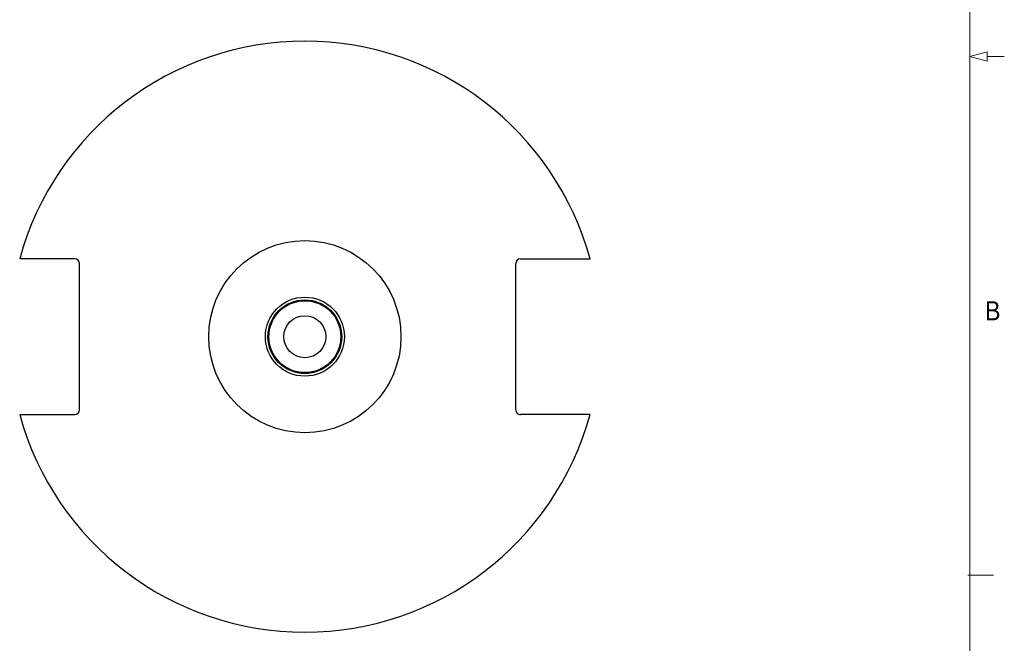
# Model space of a CAD drawing. Header units: inches. Extents: x 0.5 to 16.5, y 0.2 to 10.8.
# Tile 2 of 5: x 11.7 to 16.5, y 2.6 to 5.7. Entities that reach past the tile are written whole.
import ezdxf

# ---------------------------------------------------------------- set-up
doc = ezdxf.new("R2010")
doc.units = ezdxf.units.IN
doc.header["$MEASUREMENT"] = 0
doc.styles.add('SLDTEXTSTYLE2', font='GOTHIC.TTF', dxfattribs={"width": 0.913})

msp = doc.modelspace()

# ---------------------------------------------------------------- linework, layer by layer
at = {"color": 7, "linetype": 'Continuous', "lineweight": 18}
for p, q in [((16.375, 0.4), (16.375, 10.6)), ((16.375, 5.500000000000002), (16.45999999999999, 5.522775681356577)), ((16.45999999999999, 5.522775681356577), (16.45999999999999, 5.477224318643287)), ((16.375, 5.500000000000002), (16.45999999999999, 5.477224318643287)), ((16.46, 5.499999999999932), (16.545, 5.499999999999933)), ((16.36646640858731, 2.94999999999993), (16.49146640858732, 2.94999999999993))]:
    msp.add_line(p, q, dxfattribs=at)
at = {"color": 7, "linetype": 'Continuous', "lineweight": 25}
for p, q in [((11.72798240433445, 4.50520735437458), (11.7046462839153, 4.50520735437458)), ((11.97590073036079, 4.50520735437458), (11.72798240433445, 4.50520735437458)), ((14.16590074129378, 4.50520735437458), (14.48506909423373, 4.50520735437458)), ((14.48506909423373, 4.50520735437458), (14.50840521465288, 4.50520735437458)), ((11.99840075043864, 3.76270735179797), (11.99840075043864, 4.482707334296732)), ((14.14340072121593, 3.76270735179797), (14.14340072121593, 4.482707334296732)), ((11.7046462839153, 3.740207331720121), (11.72798240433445, 3.740207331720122)), ((11.72798240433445, 3.740207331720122), (11.97590073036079, 3.740207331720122)), ((14.48506909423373, 3.740207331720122), (14.16590074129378, 3.740207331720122)), ((14.50840521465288, 3.740207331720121), (14.48506909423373, 3.740207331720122))]:
    msp.add_line(p, q, dxfattribs=at)
for centre, radius in [((13.10652574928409, 4.122707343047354), 0.4724409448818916), ((13.10652574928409, 4.122707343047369), 0.1943022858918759), ((13.10652574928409, 4.122707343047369), 0.1813119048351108), ((13.10652574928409, 4.122707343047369), 0.1767187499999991), ((13.10652574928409, 4.122707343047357), 0.1033464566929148)]:
    msp.add_circle(centre, radius, dxfattribs=at)
for centre, radius, start, end in [((13.10652574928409, 4.122707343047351), 1.453125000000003, 15.26155654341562, 164.7384434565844), ((11.97590074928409, 4.482707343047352), 0.02249999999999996, 0, 90), ((14.16590074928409, 4.482707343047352), 0.02249999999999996, 90, 180), ((13.10652574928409, 4.122707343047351), 1.453125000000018, 195.2615565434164, 344.7384434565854), ((11.97590074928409, 3.76270734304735), 0.02249999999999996, 270.0000000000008, 0), ((14.16590074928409, 3.76270734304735), 0.02249999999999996, 180, 270.0000000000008)]:
    msp.add_arc(centre, radius, start, end, dxfattribs=at)

# ---------------------------------------------------------------- texts
at = {"color": 7, "linetype": 'Continuous', "lineweight": 0, "insert": (16.45027511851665, 4.296929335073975), "char_height": 0.09374999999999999, "attachment_point": 1, "style": 'SLDTEXTSTYLE2'}
msp.add_mtext('B', dxfattribs=at)

doc.saveas('drawing.dxf')
